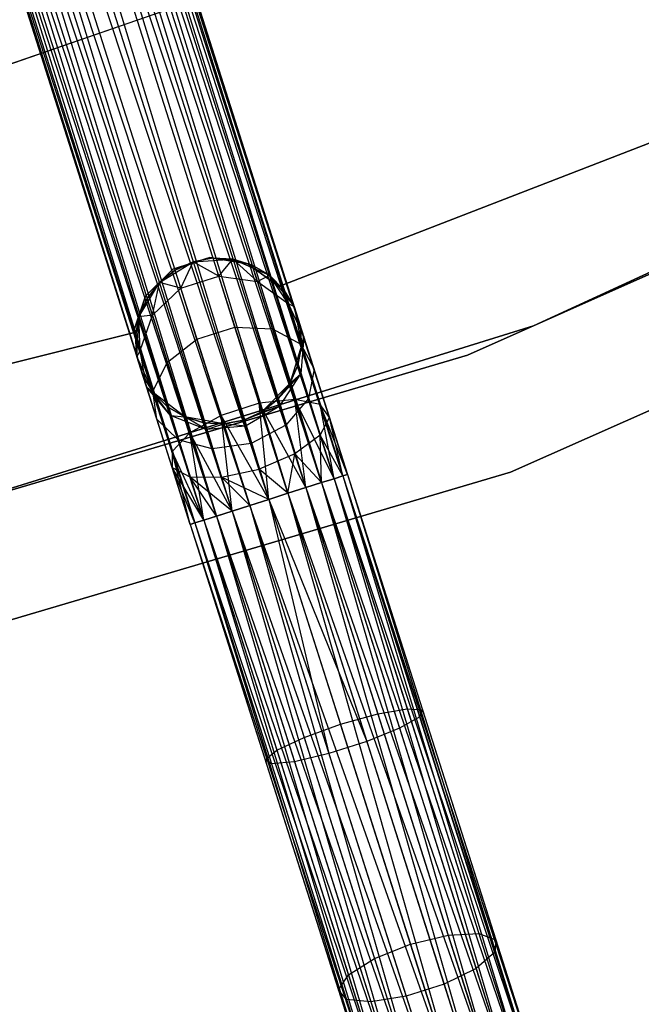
# Model space of a CAD drawing. Extents: x -91 to 92, y -91 to 92.
# Tile 174 of 256: x 16 to 24, y -66 to -54. Entities that reach past the tile are written whole.
import ezdxf

# ---------------------------------------------------------------- set-up
doc = ezdxf.new("R2010")
doc.units = 0
doc.header["$LTSCALE"] = 25.4
doc.layers.get('0').update_dxf_attribs({"linetype": 'CONTINUOUS'})

# ---------------------------------------------------------------- blocks, each defined once
blk = doc.blocks.new('NL2500012258_STL_2')
at = {"color": 0}
for p, q in [((112.41, -59.631, 177.855), (106.468, -41.32, 178.068)), ((106.468, -41.32, 178.068), (112.151, -59.713, 178.249)), ((106.468, -41.32, 178.068), (112.151, -59.713, 178.249)), ((112.41, -59.631, 177.855), (106.468, -41.32, 178.068)), ((106.468, -41.32, 176.932), (112.303, -59.665, 176.932)), ((106.468, -41.32, 176.932), (112.303, -59.665, 176.932)), ((106.574, -41.286, 177.855), (112.41, -59.631, 177.855)), ((106.574, -41.286, 177.855), (112.41, -59.631, 177.855)), ((112.303, -59.665, 176.932), (106.574, -41.286, 177.145)), ((106.574, -41.286, 177.145), (112.465, -59.613, 177.379)), ((106.574, -41.286, 177.145), (112.465, -59.613, 177.379)), ((112.303, -59.665, 176.932), (106.574, -41.286, 177.145)), ((112.465, -59.613, 177.379), (106.629, -41.269, 177.621)), ((106.629, -41.269, 177.379), (112.465, -59.613, 177.379)), ((112.465, -59.613, 177.379), (106.629, -41.269, 177.621)), ((106.629, -41.269, 177.621), (112.41, -59.631, 177.855)), ((106.629, -41.269, 177.621), (112.41, -59.631, 177.855)), ((106.629, -41.269, 177.379), (112.465, -59.613, 177.379)), ((112.151, -59.713, 178.249), (106.126, -41.429, 178.385)), ((106.126, -41.429, 178.385), (111.747, -59.841, 178.471)), ((106.126, -41.429, 178.385), (111.747, -59.841, 178.471)), ((112.151, -59.713, 178.249), (106.126, -41.429, 178.385)), ((106.126, -41.429, 176.615), (111.962, -59.773, 176.615)), ((106.126, -41.429, 176.615), (111.962, -59.773, 176.615)), ((106.315, -41.369, 178.249), (112.151, -59.713, 178.249)), ((106.315, -41.369, 178.249), (112.151, -59.713, 178.249)), ((111.962, -59.773, 176.615), (106.315, -41.369, 176.751)), ((106.315, -41.369, 176.751), (112.303, -59.665, 176.932)), ((106.315, -41.369, 176.751), (112.303, -59.665, 176.932)), ((111.962, -59.773, 176.615), (106.315, -41.369, 176.751)), ((105.683, -41.57, 178.5), (111.519, -59.914, 178.5)), ((105.683, -41.57, 178.5), (111.519, -59.914, 178.5)), ((105.683, -41.57, 176.5), (111.519, -59.914, 176.5)), ((105.683, -41.57, 176.5), (111.519, -59.914, 176.5)), ((105.912, -41.497, 178.471), (111.747, -59.841, 178.471)), ((105.912, -41.497, 178.471), (111.747, -59.841, 178.471)), ((105.912, -41.497, 176.529), (111.519, -59.914, 176.5)), ((105.912, -41.497, 176.529), (111.519, -59.914, 176.5)), ((105.912, -41.497, 176.529), (111.962, -59.773, 176.615)), ((105.912, -41.497, 176.529), (111.962, -59.773, 176.615)), ((105.241, -41.711, 176.615), (111.076, -60.055, 176.615)), ((105.241, -41.711, 176.615), (111.076, -60.055, 176.615)), ((111.291, -59.987, 178.471), (105.241, -41.711, 178.385)), ((105.241, -41.711, 178.385), (110.887, -60.115, 178.249)), ((105.241, -41.711, 178.385), (110.887, -60.115, 178.249)), ((111.291, -59.987, 178.471), (105.241, -41.711, 178.385)), ((111.076, -60.055, 176.615), (105.455, -41.642, 176.529)), ((105.455, -41.642, 176.529), (111.519, -59.914, 176.5)), ((111.076, -60.055, 176.615), (105.455, -41.642, 176.529)), ((105.455, -41.642, 178.471), (111.291, -59.987, 178.471)), ((105.455, -41.642, 178.471), (111.291, -59.987, 178.471)), ((105.455, -41.642, 176.529), (111.519, -59.914, 176.5)), ((104.899, -41.819, 176.932), (110.735, -60.164, 176.932)), ((104.899, -41.819, 176.932), (110.735, -60.164, 176.932)), ((110.887, -60.115, 178.249), (104.899, -41.819, 178.068)), ((104.899, -41.819, 178.068), (110.628, -60.197, 177.855)), ((104.899, -41.819, 178.068), (110.628, -60.197, 177.855)), ((110.887, -60.115, 178.249), (104.899, -41.819, 178.068)), ((110.735, -60.164, 176.932), (105.052, -41.771, 176.751)), ((105.052, -41.771, 176.751), (111.076, -60.055, 176.615)), ((105.052, -41.771, 176.751), (111.076, -60.055, 176.615)), ((110.735, -60.164, 176.932), (105.052, -41.771, 176.751)), ((105.052, -41.771, 178.249), (110.887, -60.115, 178.249)), ((105.052, -41.771, 178.249), (110.887, -60.115, 178.249)), ((104.737, -41.871, 177.379), (110.573, -60.215, 177.379)), ((104.737, -41.871, 177.621), (110.573, -60.215, 177.379)), ((110.628, -60.197, 177.855), (104.737, -41.871, 177.621)), ((104.737, -41.871, 177.621), (110.573, -60.215, 177.379)), ((104.737, -41.871, 177.379), (110.573, -60.215, 177.379)), ((110.628, -60.197, 177.855), (104.737, -41.871, 177.621)), ((110.573, -60.215, 177.379), (104.792, -41.853, 177.145)), ((104.792, -41.853, 177.145), (110.735, -60.164, 176.932)), ((104.792, -41.853, 177.145), (110.735, -60.164, 176.932)), ((110.573, -60.215, 177.379), (104.792, -41.853, 177.145)), ((104.792, -41.853, 177.855), (110.628, -60.197, 177.855)), ((104.792, -41.853, 177.855), (110.628, -60.197, 177.855)), ((107.52, -54.981, 20), (114.713, -52.483, 20)), ((114.713, -52.483, 22), (107.52, -54.981, 22)), ((114.713, -52.483, 22), (107.52, -54.981, 22)), ((107.52, -54.981, 20), (114.713, -52.483, 20)), ((114.702, -57.826, 19), (122.059, -54.428, 19)), ((122.059, -54.428, 20), (114.702, -57.826, 20)), ((114.702, -57.826, 19), (122.059, -54.428, 19)), ((122.059, -54.428, 20), (114.702, -57.826, 20)), ((121.317, -54.882, 26.5), (113.908, -58.179, 26.5)), ((113.908, -58.179, 17), (121.317, -54.882, 17)), ((113.908, -58.179, 17), (121.317, -54.882, 17)), ((121.317, -54.882, 26.5), (113.908, -58.179, 26.5)), ((116.869, -55.327, 22), (111.64, -57.35, 22)), ((111.64, -57.35, 20), (116.869, -55.327, 20)), ((111.64, -57.35, 20), (116.869, -55.327, 20)), ((116.869, -55.327, 22), (111.64, -57.35, 22)), ((114.427, -59.586, 26.5), (122.016, -56.209, 26.5)), ((122.016, -56.209, 17), (114.427, -59.586, 17)), ((114.427, -59.586, 26.5), (122.016, -56.209, 26.5)), ((122.016, -56.209, 17), (114.427, -59.586, 17)), ((110.807, -57.004, 22), (110.365, -57.144, 22)), ((110.365, -57.144, 20), (110.807, -57.004, 20)), ((110.365, -57.144, 20), (110.807, -57.004, 20)), ((110.807, -57.004, 22), (110.365, -57.144, 22)), ((111.265, -57.078, 22), (110.807, -57.004, 22)), ((110.807, -57.004, 22), (110.807, -57.004, 20)), ((110.807, -57.004, 20), (111.265, -57.078, 20)), ((110.807, -57.004, 22), (110.807, -57.004, 20)), ((110.807, -57.004, 20), (111.265, -57.078, 20)), ((111.265, -57.078, 22), (110.807, -57.004, 22)), ((110.202, -57.305, 20), (110.61, -57.055, 20)), ((110.202, -57.305, 20), (110.61, -57.055, 20)), ((110.61, -57.055, 25.5), (110.39, -57.155, 25.5)), ((110.39, -57.155, 25.5), (110.61, -57.055, 20)), ((110.61, -57.055, 25.5), (110.39, -57.155, 25.5)), ((110.39, -57.155, 25.5), (110.61, -57.055, 20)), ((110.459, -57.371, 26.637), (110.61, -57.055, 25.5)), ((110.459, -57.371, 26.637), (110.61, -57.055, 25.5)), ((110.847, -57.01, 25.5), (110.61, -57.055, 25.5)), ((110.847, -57.01, 25.5), (110.61, -57.055, 25.5)), ((110.847, -57.01, 25.5), (110.61, -57.055, 20)), ((110.847, -57.01, 25.5), (110.61, -57.055, 20)), ((110.61, -57.055, 20), (111.087, -57.023, 20)), ((110.61, -57.055, 20), (111.087, -57.023, 20)), ((110.915, -57.226, 26.637), (110.61, -57.055, 25.5)), ((110.915, -57.226, 26.637), (110.61, -57.055, 25.5)), ((110.61, -57.055, 25.5), (110.61, -57.055, 20)), ((110.61, -57.055, 25.5), (110.61, -57.055, 20)), ((110.915, -57.226, 26.637), (110.847, -57.01, 25.5)), ((110.915, -57.226, 26.637), (110.847, -57.01, 25.5)), ((111.087, -57.023, 25.5), (110.847, -57.01, 25.5)), ((110.847, -57.01, 25.5), (111.087, -57.023, 20)), ((110.847, -57.01, 25.5), (111.087, -57.023, 20)), ((111.087, -57.023, 25.5), (110.847, -57.01, 25.5)), ((110.915, -57.226, 26.637), (111.087, -57.023, 25.5)), ((110.915, -57.226, 26.637), (111.087, -57.023, 25.5)), ((111.087, -57.023, 20), (111.525, -57.217, 20)), ((111.381, -57.293, 26.552), (111.087, -57.023, 25.5)), ((111.381, -57.293, 26.552), (111.087, -57.023, 25.5)), ((111.318, -57.094, 25.5), (111.087, -57.023, 25.5)), ((111.087, -57.023, 20), (111.318, -57.094, 25.5)), ((111.087, -57.023, 20), (111.525, -57.217, 20)), ((111.087, -57.023, 25.5), (111.087, -57.023, 20)), ((111.087, -57.023, 25.5), (111.087, -57.023, 20)), ((111.318, -57.094, 25.5), (111.087, -57.023, 25.5)), ((111.087, -57.023, 20), (111.318, -57.094, 25.5)), ((111.64, -57.35, 22), (111.265, -57.078, 22)), ((111.265, -57.078, 22), (111.265, -57.078, 20)), ((111.265, -57.078, 20), (111.64, -57.35, 20)), ((111.265, -57.078, 22), (111.265, -57.078, 20)), ((111.265, -57.078, 20), (111.64, -57.35, 20)), ((111.64, -57.35, 22), (111.265, -57.078, 22)), ((111.381, -57.293, 26.552), (111.318, -57.094, 25.5)), ((111.381, -57.293, 26.552), (111.318, -57.094, 25.5)), ((111.525, -57.217, 25.5), (111.318, -57.094, 25.5)), ((111.318, -57.094, 25.5), (111.525, -57.217, 20)), ((111.318, -57.094, 25.5), (111.525, -57.217, 20)), ((111.525, -57.217, 25.5), (111.318, -57.094, 25.5)), ((110.365, -57.144, 22), (110.034, -57.469, 22)), ((110.034, -57.469, 20), (110.365, -57.144, 20)), ((110.034, -57.469, 20), (110.365, -57.144, 20)), ((110.365, -57.144, 22), (110.034, -57.469, 22)), ((110.39, -57.155, 25.5), (110.202, -57.305, 25.5)), ((110.202, -57.305, 20), (110.39, -57.155, 25.5)), ((110.39, -57.155, 25.5), (110.202, -57.305, 25.5)), ((110.202, -57.305, 20), (110.39, -57.155, 25.5)), ((110.365, -57.144, 22), (110.365, -57.144, 20)), ((110.365, -57.144, 22), (110.365, -57.144, 20)), ((110.459, -57.371, 26.637), (110.39, -57.155, 25.5)), ((110.459, -57.371, 26.637), (110.39, -57.155, 25.5)), ((110.459, -57.371, 26.637), (110.915, -57.226, 26.637)), ((110.459, -57.371, 26.637), (110.915, -57.226, 26.637)), ((110.915, -57.226, 26.637), (111.381, -57.293, 26.552)), ((111.11, -57.84, 27.601), (110.915, -57.226, 26.637)), ((111.11, -57.84, 27.601), (110.915, -57.226, 26.637)), ((110.915, -57.226, 26.637), (111.381, -57.293, 26.552)), ((111.381, -57.293, 26.552), (111.525, -57.217, 25.5)), ((111.381, -57.293, 26.552), (111.525, -57.217, 25.5)), ((111.525, -57.217, 20), (111.822, -57.592, 20)), ((111.751, -57.558, 26.401), (111.525, -57.217, 25.5)), ((111.751, -57.558, 26.401), (111.525, -57.217, 25.5)), ((111.696, -57.387, 25.5), (111.525, -57.217, 25.5)), ((111.525, -57.217, 20), (111.696, -57.387, 25.5)), ((111.525, -57.217, 20), (111.822, -57.592, 20)), ((111.525, -57.217, 25.5), (111.525, -57.217, 20)), ((111.525, -57.217, 25.5), (111.525, -57.217, 20)), ((111.696, -57.387, 25.5), (111.525, -57.217, 25.5)), ((111.525, -57.217, 20), (111.696, -57.387, 25.5)), ((109.956, -57.716, 20), (110.202, -57.305, 20)), ((109.956, -57.716, 20), (110.202, -57.305, 20)), ((110.202, -57.305, 25.5), (110.054, -57.496, 25.5)), ((110.054, -57.496, 25.5), (110.202, -57.305, 20)), ((110.054, -57.496, 25.5), (110.202, -57.305, 20)), ((110.202, -57.305, 25.5), (110.054, -57.496, 25.5)), ((110.117, -57.695, 26.552), (110.202, -57.305, 25.5)), ((110.117, -57.695, 26.552), (110.202, -57.305, 25.5)), ((110.459, -57.371, 26.637), (110.202, -57.305, 25.5)), ((110.459, -57.371, 26.637), (110.202, -57.305, 25.5)), ((110.202, -57.305, 25.5), (110.202, -57.305, 20)), ((110.202, -57.305, 25.5), (110.202, -57.305, 20)), ((111.381, -57.293, 26.552), (111.751, -57.558, 26.401)), ((111.562, -57.861, 27.443), (111.381, -57.293, 26.552)), ((111.562, -57.861, 27.443), (111.381, -57.293, 26.552)), ((111.381, -57.293, 26.552), (111.751, -57.558, 26.401)), ((111.64, -57.35, 22), (111.64, -57.35, 20)), ((111.64, -57.35, 22), (111.64, -57.35, 20)), ((110.034, -57.469, 22), (109.885, -57.908, 22)), ((109.885, -57.908, 20), (110.034, -57.469, 20)), ((109.885, -57.908, 20), (110.034, -57.469, 20)), ((110.034, -57.469, 22), (109.885, -57.908, 22)), ((110.034, -57.469, 22), (110.034, -57.469, 20)), ((110.034, -57.469, 22), (110.034, -57.469, 20)), ((110.117, -57.695, 26.552), (110.459, -57.371, 26.637)), ((110.117, -57.695, 26.552), (110.459, -57.371, 26.637)), ((110.654, -57.985, 27.601), (110.459, -57.371, 26.637)), ((110.654, -57.985, 27.601), (110.459, -57.371, 26.637)), ((111.751, -57.558, 26.401), (111.696, -57.387, 25.5)), ((111.751, -57.558, 26.401), (111.696, -57.387, 25.5)), ((111.822, -57.592, 25.5), (111.696, -57.387, 25.5)), ((111.696, -57.387, 25.5), (111.822, -57.592, 20)), ((111.696, -57.387, 25.5), (111.822, -57.592, 20)), ((111.822, -57.592, 25.5), (111.696, -57.387, 25.5)), ((110.054, -57.496, 25.5), (109.956, -57.716, 25.5)), ((109.956, -57.716, 20), (110.054, -57.496, 25.5)), ((110.054, -57.496, 25.5), (109.956, -57.716, 25.5)), ((109.956, -57.716, 20), (110.054, -57.496, 25.5)), ((110.117, -57.695, 26.552), (110.054, -57.496, 25.5)), ((110.117, -57.695, 26.552), (110.054, -57.496, 25.5)), ((111.751, -57.558, 26.401), (111.822, -57.592, 25.5)), ((111.751, -57.558, 26.401), (111.822, -57.592, 25.5)), ((111.751, -57.558, 26.401), (111.939, -57.958, 26.219)), ((111.905, -58.044, 27.165), (111.751, -57.558, 26.401)), ((111.905, -58.044, 27.165), (111.751, -57.558, 26.401)), ((111.751, -57.558, 26.401), (111.939, -57.958, 26.219)), ((111.822, -57.592, 20), (111.911, -58.063, 20)), ((111.939, -57.958, 26.219), (111.822, -57.592, 25.5)), ((111.822, -57.592, 20), (111.895, -57.822, 25.5)), ((111.822, -57.592, 25.5), (111.822, -57.592, 20)), ((111.939, -57.958, 26.219), (111.822, -57.592, 25.5)), ((111.822, -57.592, 20), (111.895, -57.822, 25.5)), ((111.822, -57.592, 20), (111.911, -58.063, 20)), ((111.822, -57.592, 25.5), (111.822, -57.592, 20)), ((109.956, -57.716, 25.5), (109.914, -57.954, 25.5)), ((109.914, -57.954, 25.5), (109.956, -57.716, 20)), ((109.914, -57.954, 25.5), (109.956, -57.716, 20)), ((109.956, -57.716, 25.5), (109.914, -57.954, 25.5)), ((109.93, -58.194, 20), (109.956, -57.716, 20)), ((109.93, -58.194, 20), (109.956, -57.716, 20)), ((110.117, -57.695, 26.552), (109.956, -57.716, 25.5)), ((110.117, -57.695, 26.552), (109.956, -57.716, 25.5)), ((109.969, -58.124, 26.401), (109.956, -57.716, 25.5)), ((109.969, -58.124, 26.401), (109.956, -57.716, 25.5)), ((109.956, -57.716, 25.5), (109.956, -57.716, 20)), ((109.956, -57.716, 25.5), (109.956, -57.716, 20)), ((109.969, -58.124, 26.401), (110.117, -57.695, 26.552)), ((109.969, -58.124, 26.401), (110.117, -57.695, 26.552)), ((110.298, -58.263, 27.443), (110.117, -57.695, 26.552)), ((110.298, -58.263, 27.443), (110.117, -57.695, 26.552)), ((106.965, -60.234, 19), (114.702, -57.826, 19)), ((114.702, -57.826, 20), (106.965, -60.234, 20)), ((106.965, -60.234, 19), (114.702, -57.826, 19)), ((114.702, -57.826, 20), (106.965, -60.234, 20)), ((111.939, -57.958, 26.219), (111.895, -57.822, 25.5)), ((111.911, -58.063, 25.5), (111.895, -57.822, 25.5)), ((111.939, -57.958, 26.219), (111.895, -57.822, 25.5)), ((111.895, -57.822, 25.5), (111.911, -58.063, 20)), ((111.895, -57.822, 25.5), (111.911, -58.063, 20)), ((111.911, -58.063, 25.5), (111.895, -57.822, 25.5)), ((114.702, -57.826, 19), (114.702, -57.826, 20)), ((114.702, -57.826, 19), (114.702, -57.826, 20)), ((109.885, -57.908, 22), (104.446, -59.273, 22)), ((104.446, -59.273, 20), (109.885, -57.908, 20)), ((104.446, -59.273, 20), (109.885, -57.908, 20)), ((109.885, -57.908, 22), (104.446, -59.273, 22)), ((109.885, -57.908, 22), (109.885, -57.908, 20)), ((109.885, -57.908, 22), (109.885, -57.908, 20)), ((109.969, -58.124, 26.401), (109.914, -57.954, 25.5)), ((109.914, -57.954, 25.5), (109.93, -58.194, 25.5)), ((109.969, -58.124, 26.401), (109.914, -57.954, 25.5)), ((109.93, -58.194, 20), (109.914, -57.954, 25.5)), ((109.914, -57.954, 25.5), (109.93, -58.194, 25.5)), ((109.93, -58.194, 20), (109.914, -57.954, 25.5)), ((110.654, -57.985, 27.601), (111.11, -57.84, 27.601)), ((110.654, -57.985, 27.601), (111.11, -57.84, 27.601)), ((111.11, -57.84, 27.601), (111.562, -57.861, 27.443)), ((111.403, -58.758, 28.245), (111.11, -57.84, 27.601)), ((111.403, -58.758, 28.245), (111.11, -57.84, 27.601)), ((111.11, -57.84, 27.601), (111.562, -57.861, 27.443)), ((111.562, -57.861, 27.443), (111.905, -58.044, 27.165)), ((111.832, -58.711, 28.039), (111.562, -57.861, 27.443)), ((111.832, -58.711, 28.039), (111.562, -57.861, 27.443)), ((111.562, -57.861, 27.443), (111.905, -58.044, 27.165)), ((110.298, -58.263, 27.443), (110.654, -57.985, 27.601)), ((110.298, -58.263, 27.443), (110.654, -57.985, 27.601)), ((110.946, -58.903, 28.245), (110.654, -57.985, 27.601)), ((110.946, -58.903, 28.245), (110.654, -57.985, 27.601)), ((111.911, -58.063, 20), (111.772, -58.52, 20)), ((111.911, -58.063, 20), (111.772, -58.52, 20)), ((111.869, -58.3, 25.5), (111.939, -57.958, 26.219)), ((111.869, -58.3, 25.5), (111.939, -57.958, 26.219)), ((111.869, -58.3, 25.5), (111.911, -58.063, 25.5)), ((111.911, -58.063, 20), (111.869, -58.3, 25.5)), ((111.869, -58.3, 25.5), (111.911, -58.063, 25.5)), ((111.911, -58.063, 20), (111.869, -58.3, 25.5)), ((111.939, -57.958, 26.219), (111.902, -58.404, 26.048)), ((111.939, -57.958, 26.219), (111.902, -58.404, 26.048)), ((111.905, -58.044, 27.165), (112.062, -58.347, 26.829)), ((112.137, -58.772, 27.675), (111.905, -58.044, 27.165)), ((112.137, -58.772, 27.675), (111.905, -58.044, 27.165)), ((111.905, -58.044, 27.165), (112.062, -58.347, 26.829)), ((111.911, -58.063, 25.5), (111.939, -57.958, 26.219)), ((111.911, -58.063, 25.5), (111.939, -57.958, 26.219)), ((111.911, -58.063, 25.5), (111.911, -58.063, 20)), ((111.911, -58.063, 25.5), (111.911, -58.063, 20)), ((112.062, -58.347, 26.829), (111.939, -57.958, 26.219)), ((112.062, -58.347, 26.829), (111.939, -57.958, 26.219)), ((113.908, -58.179, 26.5), (106.131, -60.48, 26.5)), ((106.131, -60.48, 17), (113.908, -58.179, 17)), ((106.131, -60.48, 17), (113.908, -58.179, 17)), ((113.908, -58.179, 26.5), (106.131, -60.48, 26.5)), ((109.969, -58.124, 26.401), (109.93, -58.194, 25.5)), ((109.969, -58.124, 26.401), (109.93, -58.194, 25.5)), ((110.047, -58.56, 26.219), (109.969, -58.124, 26.401)), ((110.123, -58.611, 27.165), (109.969, -58.124, 26.401)), ((110.047, -58.56, 26.219), (109.969, -58.124, 26.401)), ((110.123, -58.611, 27.165), (109.969, -58.124, 26.401)), ((113.908, -58.179, 17), (113.908, -58.179, 26.5)), ((113.908, -58.179, 17), (113.908, -58.179, 26.5)), ((110.129, -58.63, 20), (109.93, -58.194, 20)), ((110.047, -58.56, 26.219), (109.93, -58.194, 25.5)), ((109.93, -58.194, 25.5), (109.93, -58.194, 20)), ((110.003, -58.424, 25.5), (109.93, -58.194, 20)), ((110.047, -58.56, 26.219), (109.93, -58.194, 25.5)), ((110.003, -58.424, 25.5), (109.93, -58.194, 20)), ((110.129, -58.63, 20), (109.93, -58.194, 20)), ((109.93, -58.194, 25.5), (109.93, -58.194, 20)), ((110.123, -58.611, 27.165), (110.298, -58.263, 27.443)), ((110.123, -58.611, 27.165), (110.298, -58.263, 27.443)), ((110.568, -59.113, 28.039), (110.298, -58.263, 27.443)), ((110.568, -59.113, 28.039), (110.298, -58.263, 27.443)), ((111.772, -58.52, 25.5), (111.869, -58.3, 25.5)), ((111.869, -58.3, 25.5), (111.772, -58.52, 20)), ((111.869, -58.3, 25.5), (111.772, -58.52, 20)), ((111.772, -58.52, 25.5), (111.869, -58.3, 25.5)), ((111.902, -58.404, 26.048), (111.869, -58.3, 25.5)), ((111.902, -58.404, 26.048), (111.869, -58.3, 25.5)), ((110.047, -58.56, 26.219), (110.003, -58.424, 25.5)), ((110.003, -58.424, 25.5), (110.129, -58.63, 25.5)), ((110.047, -58.56, 26.219), (110.003, -58.424, 25.5)), ((110.129, -58.63, 20), (110.003, -58.424, 25.5)), ((110.003, -58.424, 25.5), (110.129, -58.63, 25.5)), ((110.129, -58.63, 20), (110.003, -58.424, 25.5)), ((111.624, -58.711, 25.5), (111.902, -58.404, 26.048)), ((111.624, -58.711, 25.5), (111.902, -58.404, 26.048)), ((111.65, -58.792, 25.927), (111.902, -58.404, 26.048)), ((111.65, -58.792, 25.927), (111.902, -58.404, 26.048)), ((111.772, -58.52, 25.5), (111.902, -58.404, 26.048)), ((111.772, -58.52, 25.5), (111.902, -58.404, 26.048)), ((111.996, -58.7, 26.513), (111.902, -58.404, 26.048)), ((111.996, -58.7, 26.513), (111.902, -58.404, 26.048)), ((112.062, -58.347, 26.829), (111.996, -58.7, 26.513)), ((112.062, -58.347, 26.829), (111.996, -58.7, 26.513)), ((112.247, -58.928, 27.236), (112.062, -58.347, 26.829)), ((112.247, -58.928, 27.236), (112.062, -58.347, 26.829)), ((111.772, -58.52, 20), (111.435, -58.861, 20)), ((111.772, -58.52, 20), (111.435, -58.861, 20)), ((111.624, -58.711, 25.5), (111.772, -58.52, 25.5)), ((111.772, -58.52, 20), (111.624, -58.711, 25.5)), ((111.624, -58.711, 25.5), (111.772, -58.52, 25.5)), ((111.772, -58.52, 20), (111.624, -58.711, 25.5)), ((111.772, -58.52, 25.5), (111.772, -58.52, 20)), ((111.772, -58.52, 25.5), (111.772, -58.52, 20)), ((110.334, -58.903, 26.048), (110.047, -58.56, 26.219)), ((110.047, -58.56, 26.219), (110.129, -58.63, 25.5)), ((110.047, -58.56, 26.219), (110.129, -58.63, 25.5)), ((110.17, -58.949, 26.829), (110.047, -58.56, 26.219)), ((110.334, -58.903, 26.048), (110.047, -58.56, 26.219)), ((110.17, -58.949, 26.829), (110.047, -58.56, 26.219)), ((110.17, -58.949, 26.829), (110.123, -58.611, 27.165)), ((110.355, -59.339, 27.675), (110.123, -58.611, 27.165)), ((110.17, -58.949, 26.829), (110.123, -58.611, 27.165)), ((110.355, -59.339, 27.675), (110.123, -58.611, 27.165)), ((110.508, -58.922, 20), (110.129, -58.63, 20)), ((110.334, -58.903, 26.048), (110.129, -58.63, 25.5)), ((110.129, -58.63, 25.5), (110.301, -58.799, 25.5)), ((110.334, -58.903, 26.048), (110.129, -58.63, 25.5)), ((110.301, -58.799, 25.5), (110.129, -58.63, 20)), ((110.508, -58.922, 20), (110.129, -58.63, 20)), ((110.301, -58.799, 25.5), (110.129, -58.63, 20)), ((110.129, -58.63, 25.5), (110.301, -58.799, 25.5)), ((110.129, -58.63, 25.5), (110.129, -58.63, 20)), ((110.129, -58.63, 25.5), (110.129, -58.63, 20)), ((111.403, -58.758, 28.245), (110.946, -58.903, 28.245)), ((111.403, -58.758, 28.245), (110.946, -58.903, 28.245)), ((111.832, -58.711, 28.039), (111.403, -58.758, 28.245)), ((111.832, -58.711, 28.039), (111.403, -58.758, 28.245)), ((111.519, -59.914, 28.5), (111.403, -58.758, 28.245)), ((111.747, -59.841, 28.471), (111.403, -58.758, 28.245)), ((111.519, -59.914, 28.5), (111.403, -58.758, 28.245)), ((111.747, -59.841, 28.471), (111.403, -58.758, 28.245)), ((111.962, -59.773, 28.385), (111.403, -58.758, 28.245)), ((111.962, -59.773, 28.385), (111.403, -58.758, 28.245)), ((111.435, -58.861, 25.5), (111.624, -58.711, 25.5)), ((111.624, -58.711, 25.5), (111.435, -58.861, 20)), ((111.624, -58.711, 25.5), (111.435, -58.861, 20)), ((111.435, -58.861, 25.5), (111.624, -58.711, 25.5)), ((111.624, -58.711, 25.5), (111.65, -58.792, 25.927)), ((111.624, -58.711, 25.5), (111.65, -58.792, 25.927)), ((111.996, -58.7, 26.513), (111.723, -59.022, 26.288)), ((111.996, -58.7, 26.513), (111.723, -59.022, 26.288)), ((111.962, -59.773, 28.385), (111.832, -58.711, 28.039)), ((112.151, -59.713, 28.249), (111.832, -58.711, 28.039)), ((111.962, -59.773, 28.385), (111.832, -58.711, 28.039)), ((112.151, -59.713, 28.249), (111.832, -58.711, 28.039)), ((112.303, -59.665, 28.068), (111.832, -58.711, 28.039)), ((112.303, -59.665, 28.068), (111.832, -58.711, 28.039)), ((112.137, -58.772, 27.675), (111.832, -58.711, 28.039)), ((112.137, -58.772, 27.675), (111.832, -58.711, 28.039)), ((112.137, -59.142, 26.823), (111.996, -58.7, 26.513)), ((112.137, -59.142, 26.823), (111.996, -58.7, 26.513)), ((112.303, -59.665, 28.068), (112.137, -58.772, 27.675)), ((112.41, -59.631, 27.855), (112.137, -58.772, 27.675)), ((112.303, -59.665, 28.068), (112.137, -58.772, 27.675)), ((112.41, -59.631, 27.855), (112.137, -58.772, 27.675)), ((112.465, -59.613, 27.621), (112.137, -58.772, 27.675)), ((112.465, -59.613, 27.621), (112.137, -58.772, 27.675)), ((112.247, -58.928, 27.236), (112.137, -58.772, 27.675)), ((112.247, -58.928, 27.236), (112.137, -58.772, 27.675)), ((110.334, -58.903, 26.048), (110.301, -58.799, 25.5)), ((110.301, -58.799, 25.5), (110.508, -58.922, 25.5)), ((110.334, -58.903, 26.048), (110.301, -58.799, 25.5)), ((110.508, -58.922, 20), (110.301, -58.799, 25.5)), ((110.301, -58.799, 25.5), (110.508, -58.922, 25.5)), ((110.508, -58.922, 20), (110.301, -58.799, 25.5)), ((110.764, -59.074, 25.927), (110.334, -58.903, 26.048)), ((110.334, -58.903, 26.048), (110.508, -58.922, 25.5)), ((110.334, -58.903, 26.048), (110.508, -58.922, 25.5)), ((110.428, -59.199, 26.513), (110.334, -58.903, 26.048)), ((110.764, -59.074, 25.927), (110.334, -58.903, 26.048)), ((110.428, -59.199, 26.513), (110.334, -58.903, 26.048)), ((110.946, -58.903, 28.245), (110.568, -59.113, 28.039)), ((110.946, -58.903, 28.245), (110.568, -59.113, 28.039)), ((111.076, -60.055, 28.385), (110.946, -58.903, 28.245)), ((111.291, -59.987, 28.471), (110.946, -58.903, 28.245)), ((111.076, -60.055, 28.385), (110.946, -58.903, 28.245)), ((111.291, -59.987, 28.471), (110.946, -58.903, 28.245)), ((111.519, -59.914, 28.5), (110.946, -58.903, 28.245)), ((111.519, -59.914, 28.5), (110.946, -58.903, 28.245)), ((111.65, -58.792, 25.927), (111.216, -58.961, 25.5)), ((111.65, -58.792, 25.927), (111.216, -58.961, 25.5)), ((111.435, -58.861, 20), (111.216, -58.961, 20)), ((111.216, -58.961, 25.5), (111.435, -58.861, 25.5)), ((111.216, -58.961, 25.5), (111.435, -58.861, 25.5)), ((111.435, -58.861, 20), (111.216, -58.961, 20)), ((111.65, -58.792, 25.927), (111.239, -59.034, 25.883)), ((111.65, -58.792, 25.927), (111.239, -59.034, 25.883)), ((111.435, -58.861, 25.5), (111.65, -58.792, 25.927)), ((111.435, -58.861, 25.5), (111.65, -58.792, 25.927)), ((111.435, -58.861, 25.5), (111.435, -58.861, 20)), ((111.435, -58.861, 25.5), (111.435, -58.861, 20)), ((111.723, -59.022, 26.288), (111.65, -58.792, 25.927)), ((111.723, -59.022, 26.288), (111.65, -58.792, 25.927)), ((110.428, -59.199, 26.513), (110.17, -58.949, 26.829)), ((110.355, -59.53, 27.236), (110.17, -58.949, 26.829)), ((110.428, -59.199, 26.513), (110.17, -58.949, 26.829)), ((110.355, -59.53, 27.236), (110.17, -58.949, 26.829)), ((110.979, -59.006, 20), (110.508, -58.922, 20)), ((110.764, -59.074, 25.927), (110.508, -58.922, 25.5)), ((110.508, -58.922, 25.5), (110.738, -58.993, 25.5)), ((110.764, -59.074, 25.927), (110.508, -58.922, 25.5)), ((110.738, -58.993, 25.5), (110.508, -58.922, 20)), ((110.979, -59.006, 20), (110.508, -58.922, 20)), ((110.738, -58.993, 25.5), (110.508, -58.922, 20)), ((110.508, -58.922, 25.5), (110.738, -58.993, 25.5)), ((110.508, -58.922, 25.5), (110.508, -58.922, 20)), ((110.508, -58.922, 25.5), (110.508, -58.922, 20)), ((110.764, -59.074, 25.927), (110.738, -58.993, 25.5)), ((110.738, -58.993, 25.5), (110.979, -59.006, 25.5)), ((110.764, -59.074, 25.927), (110.738, -58.993, 25.5)), ((110.979, -59.006, 20), (110.738, -58.993, 25.5)), ((110.738, -58.993, 25.5), (110.979, -59.006, 25.5)), ((110.979, -59.006, 20), (110.738, -58.993, 25.5)), ((110.764, -59.074, 25.927), (110.979, -59.006, 25.5)), ((110.764, -59.074, 25.927), (110.979, -59.006, 25.5)), ((111.216, -58.961, 20), (110.979, -59.006, 20)), ((110.979, -59.006, 25.5), (111.216, -58.961, 25.5)), ((110.979, -59.006, 25.5), (111.216, -58.961, 25.5)), ((111.216, -58.961, 20), (110.979, -59.006, 20)), ((111.239, -59.034, 25.883), (110.979, -59.006, 25.5)), ((111.239, -59.034, 25.883), (110.979, -59.006, 25.5)), ((110.979, -59.006, 25.5), (110.979, -59.006, 20)), ((110.979, -59.006, 25.5), (110.979, -59.006, 20)), ((111.216, -58.961, 25.5), (111.239, -59.034, 25.883)), ((111.216, -58.961, 25.5), (111.239, -59.034, 25.883)), ((111.216, -58.961, 25.5), (111.216, -58.961, 20)), ((111.216, -58.961, 25.5), (111.216, -58.961, 20)), ((112.137, -59.142, 26.823), (112.247, -58.928, 27.236)), ((112.137, -59.142, 26.823), (112.247, -58.928, 27.236)), ((112.465, -59.613, 27.379), (112.247, -58.928, 27.236)), ((112.465, -59.613, 27.621), (112.247, -58.928, 27.236)), ((112.465, -59.613, 27.621), (112.247, -58.928, 27.236)), ((112.465, -59.613, 27.379), (112.247, -58.928, 27.236)), ((112.41, -59.631, 27.145), (112.247, -58.928, 27.236)), ((112.41, -59.631, 27.145), (112.247, -58.928, 27.236)), ((110.568, -59.113, 28.039), (110.355, -59.339, 27.675)), ((110.568, -59.113, 28.039), (110.355, -59.339, 27.675)), ((110.735, -60.164, 28.068), (110.568, -59.113, 28.039)), ((110.887, -60.115, 28.249), (110.568, -59.113, 28.039)), ((110.735, -60.164, 28.068), (110.568, -59.113, 28.039)), ((110.887, -60.115, 28.249), (110.568, -59.113, 28.039)), ((111.076, -60.055, 28.385), (110.568, -59.113, 28.039)), ((111.076, -60.055, 28.385), (110.568, -59.113, 28.039)), ((111.239, -59.034, 25.883), (110.764, -59.074, 25.927)), ((111.239, -59.034, 25.883), (110.764, -59.074, 25.927)), ((110.837, -59.304, 26.288), (110.764, -59.074, 25.927)), ((110.837, -59.304, 26.288), (110.764, -59.074, 25.927)), ((111.239, -59.034, 25.883), (111.305, -59.24, 26.207)), ((111.239, -59.034, 25.883), (111.305, -59.24, 26.207)), ((111.723, -59.022, 26.288), (111.305, -59.24, 26.207)), ((111.723, -59.022, 26.288), (111.305, -59.24, 26.207)), ((111.833, -59.367, 26.53), (111.723, -59.022, 26.288)), ((111.833, -59.367, 26.53), (111.723, -59.022, 26.288)), ((110.837, -59.304, 26.288), (110.428, -59.199, 26.513)), ((110.569, -59.641, 26.823), (110.428, -59.199, 26.513)), ((110.837, -59.304, 26.288), (110.428, -59.199, 26.513)), ((110.569, -59.641, 26.823), (110.428, -59.199, 26.513)), ((111.305, -59.24, 26.207), (110.837, -59.304, 26.288)), ((111.305, -59.24, 26.207), (110.837, -59.304, 26.288)), ((111.305, -59.24, 26.207), (111.403, -59.549, 26.424)), ((111.305, -59.24, 26.207), (111.403, -59.549, 26.424)), ((112.137, -59.142, 26.823), (111.833, -59.367, 26.53)), ((112.137, -59.142, 26.823), (111.833, -59.367, 26.53)), ((112.41, -59.631, 27.145), (112.137, -59.142, 26.823)), ((112.303, -59.665, 26.932), (112.137, -59.142, 26.823)), ((112.41, -59.631, 27.145), (112.137, -59.142, 26.823)), ((112.303, -59.665, 26.932), (112.137, -59.142, 26.823)), ((112.151, -59.713, 26.751), (112.137, -59.142, 26.823)), ((112.151, -59.713, 26.751), (112.137, -59.142, 26.823)), ((110.573, -60.215, 27.621), (110.355, -59.339, 27.675)), ((110.355, -59.339, 27.675), (110.355, -59.53, 27.236)), ((110.628, -60.197, 27.855), (110.355, -59.339, 27.675)), ((110.573, -60.215, 27.621), (110.355, -59.339, 27.675)), ((110.628, -60.197, 27.855), (110.355, -59.339, 27.675)), ((110.735, -60.164, 28.068), (110.355, -59.339, 27.675)), ((110.735, -60.164, 28.068), (110.355, -59.339, 27.675)), ((110.355, -59.339, 27.675), (110.355, -59.53, 27.236)), ((110.947, -59.648, 26.53), (110.837, -59.304, 26.288)), ((110.947, -59.648, 26.53), (110.837, -59.304, 26.288)), ((111.833, -59.367, 26.53), (111.403, -59.549, 26.424)), ((111.833, -59.367, 26.53), (111.403, -59.549, 26.424)), ((111.747, -59.841, 26.529), (111.833, -59.367, 26.53)), ((111.747, -59.841, 26.529), (111.833, -59.367, 26.53)), ((112.151, -59.713, 26.751), (111.833, -59.367, 26.53)), ((112.151, -59.713, 26.751), (111.833, -59.367, 26.53)), ((111.962, -59.773, 26.615), (111.833, -59.367, 26.53)), ((111.962, -59.773, 26.615), (111.833, -59.367, 26.53)), ((106.462, -61.943, 26.5), (114.427, -59.586, 26.5)), ((114.427, -59.586, 17), (106.462, -61.943, 17)), ((106.462, -61.943, 26.5), (114.427, -59.586, 26.5)), ((114.427, -59.586, 17), (106.462, -61.943, 17)), ((110.573, -60.215, 27.621), (110.355, -59.53, 27.236)), ((110.573, -60.215, 27.379), (110.355, -59.53, 27.236)), ((110.735, -60.164, 26.932), (110.355, -59.53, 27.236)), ((110.355, -59.53, 27.236), (110.569, -59.641, 26.823)), ((110.735, -60.164, 26.932), (110.355, -59.53, 27.236)), ((110.628, -60.197, 27.145), (110.355, -59.53, 27.236)), ((110.573, -60.215, 27.379), (110.355, -59.53, 27.236)), ((110.628, -60.197, 27.145), (110.355, -59.53, 27.236)), ((110.573, -60.215, 27.621), (110.355, -59.53, 27.236)), ((110.355, -59.53, 27.236), (110.569, -59.641, 26.823)), ((110.947, -59.648, 26.53), (111.403, -59.549, 26.424)), ((110.947, -59.648, 26.53), (111.403, -59.549, 26.424)), ((111.403, -59.549, 26.424), (111.519, -59.914, 26.5)), ((111.747, -59.841, 26.529), (111.403, -59.549, 26.424)), ((111.747, -59.841, 26.529), (111.403, -59.549, 26.424)), ((111.403, -59.549, 26.424), (111.519, -59.914, 26.5)), ((112.465, -59.613, 177.379), (112.303, -59.665, 176.932)), ((112.465, -59.613, 177.379), (112.303, -59.665, 176.932)), ((112.41, -59.631, 177.855), (112.465, -59.613, 177.379)), ((112.41, -59.631, 177.855), (112.465, -59.613, 177.379)), ((112.41, -59.631, 27.145), (112.465, -59.613, 27.379)), ((112.465, -59.613, 27.621), (112.41, -59.631, 27.855)), ((112.465, -59.613, 27.621), (112.41, -59.631, 27.855)), ((112.41, -59.631, 27.145), (112.465, -59.613, 27.379)), ((112.465, -59.613, 177.379), (113.366, -62.446, 177.156)), ((112.465, -59.613, 177.379), (113.366, -62.446, 177.156)), ((112.465, -59.613, 27.379), (114.742, -66.961, 27.145)), ((112.465, -59.613, 27.379), (114.742, -66.961, 27.145)), ((112.465, -59.613, 27.379), (114.797, -66.943, 27.621)), ((112.465, -59.613, 27.379), (114.797, -66.943, 27.621)), ((112.465, -59.613, 27.621), (114.797, -66.943, 27.621)), ((112.465, -59.613, 27.621), (114.797, -66.943, 27.621)), ((114.427, -59.586, 26.5), (114.427, -59.586, 17)), ((114.427, -59.586, 26.5), (114.427, -59.586, 17)), ((111.076, -60.055, 26.615), (110.569, -59.641, 26.823)), ((110.569, -59.641, 26.823), (110.947, -59.648, 26.53)), ((110.887, -60.115, 26.751), (110.569, -59.641, 26.823)), ((111.076, -60.055, 26.615), (110.569, -59.641, 26.823)), ((110.887, -60.115, 26.751), (110.569, -59.641, 26.823)), ((110.735, -60.164, 26.932), (110.569, -59.641, 26.823)), ((110.735, -60.164, 26.932), (110.569, -59.641, 26.823)), ((110.569, -59.641, 26.823), (110.947, -59.648, 26.53)), ((111.519, -59.914, 26.5), (110.947, -59.648, 26.53)), ((111.291, -59.987, 26.529), (110.947, -59.648, 26.53)), ((111.519, -59.914, 26.5), (110.947, -59.648, 26.53)), ((111.291, -59.987, 26.529), (110.947, -59.648, 26.53)), ((111.076, -60.055, 26.615), (110.947, -59.648, 26.53)), ((111.076, -60.055, 26.615), (110.947, -59.648, 26.53)), ((111.747, -59.841, 178.471), (112.151, -59.713, 178.249)), ((111.747, -59.841, 178.471), (112.151, -59.713, 178.249)), ((112.303, -59.665, 176.932), (111.962, -59.773, 176.615)), ((112.303, -59.665, 176.932), (111.962, -59.773, 176.615)), ((111.962, -59.773, 26.615), (112.151, -59.713, 26.751)), ((112.151, -59.713, 28.249), (111.962, -59.773, 28.385)), ((112.151, -59.713, 28.249), (111.962, -59.773, 28.385)), ((111.962, -59.773, 26.615), (112.151, -59.713, 26.751)), ((112.151, -59.713, 178.249), (112.41, -59.631, 177.855)), ((112.151, -59.713, 178.249), (112.41, -59.631, 177.855)), ((112.151, -59.713, 26.751), (112.303, -59.665, 26.932)), ((112.303, -59.665, 28.068), (112.151, -59.713, 28.249)), ((112.303, -59.665, 28.068), (112.151, -59.713, 28.249)), ((112.151, -59.713, 26.751), (112.303, -59.665, 26.932)), ((112.151, -59.713, 178.249), (113.092, -62.67, 178.015)), ((112.151, -59.713, 178.249), (113.092, -62.67, 178.015)), ((112.151, -59.713, 26.751), (114.483, -67.043, 26.751)), ((112.151, -59.713, 26.751), (114.483, -67.043, 26.751)), ((112.151, -59.713, 28.249), (114.635, -66.995, 28.068)), ((112.151, -59.713, 28.249), (114.635, -66.995, 28.068)), ((112.151, -59.713, 28.249), (114.294, -67.103, 28.385)), ((112.151, -59.713, 28.249), (114.294, -67.103, 28.385)), ((112.303, -59.665, 26.932), (112.41, -59.631, 27.145)), ((112.41, -59.631, 27.855), (112.303, -59.665, 28.068)), ((112.41, -59.631, 27.855), (112.303, -59.665, 28.068)), ((112.303, -59.665, 26.932), (112.41, -59.631, 27.145)), ((112.303, -59.665, 176.932), (113.184, -62.434, 176.713)), ((112.303, -59.665, 176.932), (113.184, -62.434, 176.713)), ((112.303, -59.665, 26.932), (114.483, -67.043, 26.751)), ((112.303, -59.665, 26.932), (114.483, -67.043, 26.751)), ((112.303, -59.665, 26.932), (114.742, -66.961, 27.145)), ((112.303, -59.665, 26.932), (114.742, -66.961, 27.145)), ((112.303, -59.665, 28.068), (114.635, -66.995, 28.068)), ((112.303, -59.665, 28.068), (114.635, -66.995, 28.068)), ((112.41, -59.631, 177.855), (113.333, -62.531, 177.626)), ((112.41, -59.631, 177.855), (113.333, -62.531, 177.626)), ((112.41, -59.631, 27.145), (114.742, -66.961, 27.145)), ((112.41, -59.631, 27.145), (114.742, -66.961, 27.145)), ((112.41, -59.631, 27.855), (114.797, -66.943, 27.621)), ((112.41, -59.631, 27.855), (114.797, -66.943, 27.621)), ((112.41, -59.631, 27.855), (114.635, -66.995, 28.068)), ((112.41, -59.631, 27.855), (114.635, -66.995, 28.068)), ((111.962, -59.773, 176.615), (111.519, -59.914, 176.5)), ((111.962, -59.773, 176.615), (111.519, -59.914, 176.5)), ((111.519, -59.914, 178.5), (111.747, -59.841, 178.471)), ((111.519, -59.914, 178.5), (111.747, -59.841, 178.471)), ((111.519, -59.914, 26.5), (111.747, -59.841, 26.529)), ((111.747, -59.841, 28.471), (111.519, -59.914, 28.5)), ((111.747, -59.841, 28.471), (111.519, -59.914, 28.5)), ((111.519, -59.914, 26.5), (111.747, -59.841, 26.529)), ((111.747, -59.841, 26.529), (111.962, -59.773, 26.615)), ((111.962, -59.773, 28.385), (111.747, -59.841, 28.471)), ((111.962, -59.773, 28.385), (111.747, -59.841, 28.471)), ((111.747, -59.841, 26.529), (111.962, -59.773, 26.615)), ((111.747, -59.841, 178.471), (112.698, -62.83, 178.235)), ((111.747, -59.841, 178.471), (112.698, -62.83, 178.235)), ((111.747, -59.841, 26.529), (114.079, -67.171, 26.529)), ((111.747, -59.841, 26.529), (114.079, -67.171, 26.529)), ((111.747, -59.841, 28.471), (114.294, -67.103, 28.385)), ((111.747, -59.841, 28.471), (114.294, -67.103, 28.385)), ((111.747, -59.841, 28.471), (113.851, -67.244, 28.5)), ((111.747, -59.841, 28.471), (113.851, -67.244, 28.5)), ((111.962, -59.773, 176.615), (112.828, -62.497, 176.4)), ((111.962, -59.773, 176.615), (112.828, -62.497, 176.4)), ((111.962, -59.773, 26.615), (114.079, -67.171, 26.529)), ((111.962, -59.773, 26.615), (114.079, -67.171, 26.529)), ((111.962, -59.773, 26.615), (114.483, -67.043, 26.751)), ((111.962, -59.773, 26.615), (114.483, -67.043, 26.751)), ((111.962, -59.773, 28.385), (114.294, -67.103, 28.385)), ((111.962, -59.773, 28.385), (114.294, -67.103, 28.385)), ((111.519, -59.914, 176.5), (111.076, -60.055, 176.615)), ((111.519, -59.914, 176.5), (111.076, -60.055, 176.615)), ((111.291, -59.987, 178.471), (111.519, -59.914, 178.5)), ((111.291, -59.987, 178.471), (111.519, -59.914, 178.5)), ((111.291, -59.987, 26.529), (111.519, -59.914, 26.5)), ((111.519, -59.914, 28.5), (111.291, -59.987, 28.471)), ((111.291, -59.987, 26.529), (111.519, -59.914, 26.5)), ((111.519, -59.914, 28.5), (111.291, -59.987, 28.471)), ((111.519, -59.914, 178.5), (112.698, -62.83, 178.235)), ((111.519, -59.914, 178.5), (112.698, -62.83, 178.235)), ((111.519, -59.914, 178.5), (112.242, -62.975, 178.235)), ((111.519, -59.914, 178.5), (112.242, -62.975, 178.235)), ((111.519, -59.914, 176.5), (112.38, -62.622, 176.286)), ((111.519, -59.914, 176.5), (112.38, -62.622, 176.286)), ((111.519, -59.914, 26.5), (113.851, -67.244, 26.5)), ((111.519, -59.914, 26.5), (113.851, -67.244, 26.5)), ((111.519, -59.914, 28.5), (113.851, -67.244, 28.5)), ((111.519, -59.914, 28.5), (113.851, -67.244, 28.5)), ((111.076, -60.055, 176.615), (110.735, -60.164, 176.932)), ((111.076, -60.055, 176.615), (110.735, -60.164, 176.932)), ((110.887, -60.115, 178.249), (111.291, -59.987, 178.471)), ((110.887, -60.115, 178.249), (111.291, -59.987, 178.471)), ((111.076, -60.055, 28.385), (110.887, -60.115, 28.249)), ((110.887, -60.115, 26.751), (111.076, -60.055, 26.615)), ((110.887, -60.115, 26.751), (111.076, -60.055, 26.615)), ((111.076, -60.055, 28.385), (110.887, -60.115, 28.249)), ((111.291, -59.987, 28.471), (111.076, -60.055, 28.385)), ((111.076, -60.055, 26.615), (111.291, -59.987, 26.529)), ((111.076, -60.055, 26.615), (111.291, -59.987, 26.529)), ((111.291, -59.987, 28.471), (111.076, -60.055, 28.385)), ((111.076, -60.055, 176.615), (111.943, -62.779, 176.4)), ((111.076, -60.055, 176.615), (111.943, -62.779, 176.4)), ((111.076, -60.055, 28.385), (113.408, -67.385, 28.385)), ((111.076, -60.055, 28.385), (113.408, -67.385, 28.385)), ((111.076, -60.055, 26.615), (113.219, -67.445, 26.751)), ((111.076, -60.055, 26.615), (113.219, -67.445, 26.751)), ((111.076, -60.055, 26.615), (113.623, -67.317, 26.529)), ((111.076, -60.055, 26.615), (113.623, -67.317, 26.529)), ((111.291, -59.987, 178.471), (112.242, -62.975, 178.235)), ((111.291, -59.987, 178.471), (112.242, -62.975, 178.235)), ((111.291, -59.987, 28.471), (113.408, -67.385, 28.385)), ((113.851, -67.244, 28.5), (111.291, -59.987, 28.471)), ((111.291, -59.987, 28.471), (113.408, -67.385, 28.385)), ((111.291, -59.987, 26.529), (113.623, -67.317, 26.529)), ((111.291, -59.987, 26.529), (113.623, -67.317, 26.529)), ((113.851, -67.244, 28.5), (111.291, -59.987, 28.471)), ((110.735, -60.164, 176.932), (110.573, -60.215, 177.379)), ((110.735, -60.164, 176.932), (110.573, -60.215, 177.379)), ((110.573, -60.215, 177.379), (110.628, -60.197, 177.855)), ((110.573, -60.215, 177.379), (110.628, -60.197, 177.855)), ((110.628, -60.197, 27.855), (110.573, -60.215, 27.621)), ((110.573, -60.215, 27.379), (110.628, -60.197, 27.145)), ((110.573, -60.215, 27.379), (110.628, -60.197, 27.145)), ((110.628, -60.197, 27.855), (110.573, -60.215, 27.621)), ((110.628, -60.197, 177.855), (110.887, -60.115, 178.249)), ((110.628, -60.197, 177.855), (110.887, -60.115, 178.249)), ((110.735, -60.164, 28.068), (110.628, -60.197, 27.855)), ((110.628, -60.197, 27.145), (110.735, -60.164, 26.932)), ((110.628, -60.197, 27.145), (110.735, -60.164, 26.932)), ((110.735, -60.164, 28.068), (110.628, -60.197, 27.855)), ((110.628, -60.197, 177.855), (111.551, -63.098, 177.626)), ((110.628, -60.197, 177.855), (111.551, -63.098, 177.626)), ((110.628, -60.197, 27.855), (113.067, -67.494, 28.068)), ((110.628, -60.197, 27.855), (113.067, -67.494, 28.068)), ((110.628, -60.197, 27.855), (112.905, -67.545, 27.621)), ((110.628, -60.197, 27.855), (112.905, -67.545, 27.621)), ((110.628, -60.197, 27.145), (112.96, -67.527, 27.145)), ((110.628, -60.197, 27.145), (112.96, -67.527, 27.145)), ((110.887, -60.115, 28.249), (110.735, -60.164, 28.068)), ((110.735, -60.164, 26.932), (110.887, -60.115, 26.751)), ((110.735, -60.164, 26.932), (110.887, -60.115, 26.751)), ((110.887, -60.115, 28.249), (110.735, -60.164, 28.068)), ((110.735, -60.164, 176.932), (111.616, -62.933, 176.713)), ((110.735, -60.164, 176.932), (111.616, -62.933, 176.713)), ((110.735, -60.164, 28.068), (113.067, -67.494, 28.068)), ((110.735, -60.164, 28.068), (113.067, -67.494, 28.068)), ((110.735, -60.164, 26.932), (112.96, -67.527, 27.145)), ((110.735, -60.164, 26.932), (112.96, -67.527, 27.145)), ((110.735, -60.164, 26.932), (113.219, -67.445, 26.751)), ((110.735, -60.164, 26.932), (113.219, -67.445, 26.751)), ((110.887, -60.115, 178.249), (111.828, -63.072, 178.015)), ((110.887, -60.115, 178.249), (111.828, -63.072, 178.015)), ((110.887, -60.115, 28.249), (113.408, -67.385, 28.385)), ((110.887, -60.115, 28.249), (113.408, -67.385, 28.385)), ((110.887, -60.115, 28.249), (113.067, -67.494, 28.068)), ((110.887, -60.115, 28.249), (113.067, -67.494, 28.068)), ((110.887, -60.115, 26.751), (113.219, -67.445, 26.751)), ((110.887, -60.115, 26.751), (113.219, -67.445, 26.751)), ((110.573, -60.215, 177.379), (111.474, -63.048, 177.156)), ((110.573, -60.215, 177.379), (111.474, -63.048, 177.156)), ((110.573, -60.215, 27.621), (112.905, -67.545, 27.621)), ((110.573, -60.215, 27.621), (112.905, -67.545, 27.621)), ((110.573, -60.215, 27.379), (112.905, -67.545, 27.621)), ((110.573, -60.215, 27.379), (112.905, -67.545, 27.621)), ((110.573, -60.215, 27.379), (112.96, -67.527, 27.145)), ((110.573, -60.215, 27.379), (112.96, -67.527, 27.145)), ((112.828, -62.497, 176.4), (113.184, -62.434, 176.713)), ((112.828, -62.497, 176.4), (113.184, -62.434, 176.713)), ((113.184, -62.434, 176.713), (114.045, -65.14, 176.063)), ((113.184, -62.434, 176.713), (114.045, -65.14, 176.063)), ((113.184, -62.434, 176.713), (113.366, -62.446, 177.156)), ((113.184, -62.434, 176.713), (113.366, -62.446, 177.156)), ((113.366, -62.446, 177.156), (113.333, -62.531, 177.626)), ((113.366, -62.446, 177.156), (113.333, -62.531, 177.626)), ((113.366, -62.446, 177.156), (114.247, -65.215, 176.49)), ((113.366, -62.446, 177.156), (114.247, -65.215, 176.49)), ((112.38, -62.622, 176.286), (112.828, -62.497, 176.4)), ((112.38, -62.622, 176.286), (112.828, -62.497, 176.4)), ((112.828, -62.497, 176.4), (113.676, -65.159, 175.76)), ((112.828, -62.497, 176.4), (113.676, -65.159, 175.76)), ((113.333, -62.531, 177.626), (113.092, -62.67, 178.015)), ((113.333, -62.531, 177.626), (113.092, -62.67, 178.015)), ((113.333, -62.531, 177.626), (114.235, -65.366, 176.944)), ((113.333, -62.531, 177.626), (114.235, -65.366, 176.944)), ((111.943, -62.779, 176.4), (112.38, -62.622, 176.286)), ((111.943, -62.779, 176.4), (112.38, -62.622, 176.286)), ((113.222, -65.268, 175.65), (112.38, -62.622, 176.286)), ((113.222, -65.268, 175.65), (112.38, -62.622, 176.286)), ((113.092, -62.67, 178.015), (112.698, -62.83, 178.235)), ((113.092, -62.67, 178.015), (112.698, -62.83, 178.235)), ((113.092, -62.67, 178.015), (114.011, -65.56, 177.321)), ((113.092, -62.67, 178.015), (114.011, -65.56, 177.321)), ((111.616, -62.933, 176.713), (111.943, -62.779, 176.4)), ((111.616, -62.933, 176.713), (111.943, -62.779, 176.4)), ((111.943, -62.779, 176.4), (112.79, -65.441, 175.76)), ((111.943, -62.779, 176.4), (112.79, -65.441, 175.76)), ((111.474, -63.048, 177.156), (111.616, -62.933, 176.713)), ((111.474, -63.048, 177.156), (111.616, -62.933, 176.713)), ((111.616, -62.933, 176.713), (112.477, -65.639, 176.063)), ((111.616, -62.933, 176.713), (112.477, -65.639, 176.063)), ((112.698, -62.83, 178.235), (112.242, -62.975, 178.235)), ((112.698, -62.83, 178.235), (112.242, -62.975, 178.235)), ((112.698, -62.83, 178.235), (113.627, -65.751, 177.533)), ((112.698, -62.83, 178.235), (113.627, -65.751, 177.533)), ((111.551, -63.098, 177.626), (111.474, -63.048, 177.156)), ((111.474, -63.048, 177.156), (112.355, -65.817, 176.49)), ((111.474, -63.048, 177.156), (112.355, -65.817, 176.49)), ((111.551, -63.098, 177.626), (111.474, -63.048, 177.156)), ((112.242, -62.975, 178.235), (111.828, -63.072, 178.015)), ((112.242, -62.975, 178.235), (111.828, -63.072, 178.015)), ((112.242, -62.975, 178.235), (113.171, -65.896, 177.533)), ((112.242, -62.975, 178.235), (113.171, -65.896, 177.533)), ((111.828, -63.072, 178.015), (111.551, -63.098, 177.626)), ((111.828, -63.072, 178.015), (111.551, -63.098, 177.626)), ((111.551, -63.098, 177.626), (112.453, -65.933, 176.944)), ((111.551, -63.098, 177.626), (112.453, -65.933, 176.944)), ((111.828, -63.072, 178.015), (112.747, -65.962, 177.321)), ((111.828, -63.072, 178.015), (112.747, -65.962, 177.321)), ((113.222, -65.268, 175.65), (113.676, -65.159, 175.76)), ((113.222, -65.268, 175.65), (113.676, -65.159, 175.76)), ((113.676, -65.159, 175.76), (114.045, -65.14, 176.063)), ((113.676, -65.159, 175.76), (114.045, -65.14, 176.063)), ((113.676, -65.159, 175.76), (114.484, -67.701, 174.709)), ((113.676, -65.159, 175.76), (114.484, -67.701, 174.709)), ((114.045, -65.14, 176.063), (114.867, -67.724, 174.995)), ((114.045, -65.14, 176.063), (114.867, -67.724, 174.995)), ((114.045, -65.14, 176.063), (114.247, -65.215, 176.49)), ((114.045, -65.14, 176.063), (114.247, -65.215, 176.49)), ((112.79, -65.441, 175.76), (113.222, -65.268, 175.65)), ((112.79, -65.441, 175.76), (113.222, -65.268, 175.65)), ((114.026, -67.794, 174.606), (113.222, -65.268, 175.65)), ((114.026, -67.794, 174.606), (113.222, -65.268, 175.65)), ((114.247, -65.215, 176.49), (114.235, -65.366, 176.944)), ((114.247, -65.215, 176.49), (114.235, -65.366, 176.944)), ((114.247, -65.215, 176.49), (115.088, -67.858, 175.398)), ((114.247, -65.215, 176.49), (115.088, -67.858, 175.398)), ((114.235, -65.366, 176.944), (114.011, -65.56, 177.321)), ((114.235, -65.366, 176.944), (114.011, -65.56, 177.321)), ((114.235, -65.366, 176.944), (115.096, -68.073, 175.826)), ((114.235, -65.366, 176.944), (115.096, -68.073, 175.826)), ((112.477, -65.639, 176.063), (112.79, -65.441, 175.76)), ((112.477, -65.639, 176.063), (112.79, -65.441, 175.76)), ((112.79, -65.441, 175.76), (113.598, -67.983, 174.709)), ((112.79, -65.441, 175.76), (113.598, -67.983, 174.709)), ((112.355, -65.817, 176.49), (112.477, -65.639, 176.063)), ((112.355, -65.817, 176.49), (112.477, -65.639, 176.063)), ((112.477, -65.639, 176.063), (113.299, -68.223, 174.995)), ((112.477, -65.639, 176.063), (113.299, -68.223, 174.995)), ((114.011, -65.56, 177.321), (113.627, -65.751, 177.533)), ((114.011, -65.56, 177.321), (113.627, -65.751, 177.533)), ((114.011, -65.56, 177.321), (114.889, -68.318, 176.18)), ((114.011, -65.56, 177.321), (114.889, -68.318, 176.18)), ((113.627, -65.751, 177.533), (113.171, -65.896, 177.533)), ((113.627, -65.751, 177.533), (113.171, -65.896, 177.533)), ((113.627, -65.751, 177.533), (114.514, -68.539, 176.381)), ((113.627, -65.751, 177.533), (114.514, -68.539, 176.381)), ((112.453, -65.933, 176.944), (112.355, -65.817, 176.49)), ((112.355, -65.817, 176.49), (113.196, -68.46, 175.398)), ((112.355, -65.817, 176.49), (113.196, -68.46, 175.398)), ((112.453, -65.933, 176.944), (112.355, -65.817, 176.49)), ((112.747, -65.962, 177.321), (112.453, -65.933, 176.944)), ((112.453, -65.933, 176.944), (113.314, -68.64, 175.826)), ((112.453, -65.933, 176.944), (113.314, -68.64, 175.826)), ((112.747, -65.962, 177.321), (112.453, -65.933, 176.944)), ((113.171, -65.896, 177.533), (112.747, -65.962, 177.321)), ((113.171, -65.896, 177.533), (112.747, -65.962, 177.321)), ((112.747, -65.962, 177.321), (113.625, -68.721, 176.18)), ((112.747, -65.962, 177.321), (113.625, -68.721, 176.18)), ((113.171, -65.896, 177.533), (114.058, -68.684, 176.381)), ((113.171, -65.896, 177.533), (114.058, -68.684, 176.381))]:
    blk.add_line(p, q, dxfattribs=at)

msp = doc.modelspace()

# ---------------------------------------------------------------- block references
at = {"color": 0}
msp.add_blockref('NL2500012258_STL_2', (-92.243, 0.428, -1717), dxfattribs=at)

doc.saveas('drawing.dxf')
